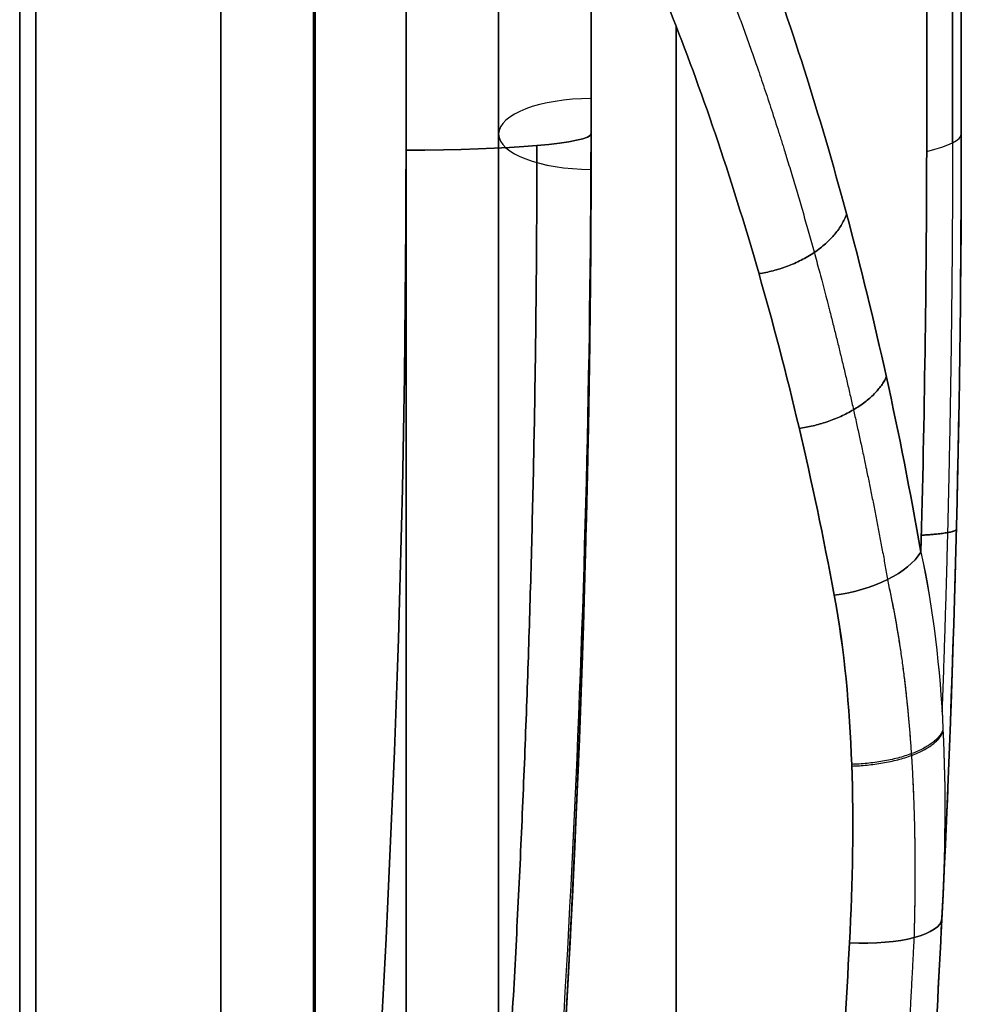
# Model space of a CAD drawing. Header units: millimetres. Extents: x 0 to 284, y -110 to 65.
# Tile 239 of 256: x 279 to 284, y -22 to -17. Entities that reach past the tile are written whole.
import ezdxf

# ---------------------------------------------------------------- set-up
doc = ezdxf.new("R2010")
doc.units = ezdxf.units.MM
doc.layers.add('Layer 01', color=18, linetype='Continuous', true_color=0x000000)

# ---------------------------------------------------------------- blocks, each defined once
blk = doc.blocks.new('Block 01')
at = {"layer": 'Layer 01'}
for p, q in [((278.9126, -35.6524), (278.9126, 35.6524)), ((284, 17.5), (284, -17.5)), ((282, -4.6168, 11.2226), (282, -17.5, 11.2226)), ((282, -4.6168, -11.2226), (282, -17.5, -11.2226)), ((281.5, -17.5, 7.2487), (281.5, -5.5433, 2.2961)), ((281.5, -17.5, -7.2487), (281.5, -5.5433, -2.2961)), ((282, -17.5, -6.7075), (282, -6.1785, -2.018)), ((282, -6.4997), (282, -17.5)), ((279, -14, -24.1987), (279, -24.8255, -24.1987)), ((279, -14, 24.1987), (279, -24.8255, 24.1987)), ((281, -15.5228, 27.8579), (281, -27.4015, 27.8579)), ((281, -15.5254, -27.8215), (281, -27.435, -27.8215)), ((282, -17.6913, -6.7868), (282, -17.6913, -6.7868)), ((279, -22.1954, -17.7668), (279, -22.1954, -26.6317)), ((279, -22.1954, 26.6317), (279, -22.1954, 17.7668))]:
    blk.add_line(p, q, dxfattribs=at)
at = {"layer": 'Layer 01', "extrusion": (-1, 7.81628e-17, -9.85651e-16)}
blk.add_arc((0, -181.3591, -282), 198.3591, 84.938565, 85.993218, dxfattribs=at)
at = {"layer": 'Layer 01', "extrusion": (-1, 7.82637e-17, 9.86924e-16)}
blk.add_arc((0, 181.3591, -282), 198.3591, 274.006782, 275.061435, dxfattribs=at)
at = {"layer": 'Layer 01', "extrusion": (1, 2.4154e-17, 2.15275e-16)}
blk.add_arc((0, 181.3591, 280), 199.3591, 261.203107, 265.993218, dxfattribs=at)
at = {"layer": 'Layer 01', "extrusion": (1, -2.39283e-17, 2.13264e-16)}
blk.add_arc((0, -181.3591, 280), 199.3591, 94.006782, 98.796893, dxfattribs=at)
at = {"layer": 'Layer 01', "extrusion": (-1, 7.81628e-17, 9.85651e-16)}
blk.add_arc((0, 181.3591, -281), 199.3591, 274.006782, 275.061435, dxfattribs=at)
at = {"layer": 'Layer 01', "extrusion": (-1, -7.8277e-17, 9.87091e-16)}
blk.add_arc((0, -181.3591, -281), 199.3591, 84.938565, 85.993218, dxfattribs=at)
at = {"layer": 'Layer 01', "extrusion": (1, 2.40867e-17, 2.15908e-16)}
blk.add_arc((0, 181.3591, 279), 200.3591, 261.275587, 265.993218, dxfattribs=at)
at = {"layer": 'Layer 01', "extrusion": (-1, -2.43917e-17, 2.18642e-16)}
blk.add_arc((0, -181.3591, -279), 200.3591, 81.275587, 85.993218, dxfattribs=at)
at = {"layer": 'Layer 01', "extrusion": (-1, 8.82534e-18, 9.62188e-18)}
blk.add_arc((0, 0, -279), 34.6682, 293.81772, 331.23737, dxfattribs=at)
at = {"layer": 'Layer 01', "extrusion": (-1, -4.64193e-18, 5.06089e-18)}
blk.add_arc((0, 0, -279), 34.6682, 28.76263, 66.18228, dxfattribs=at)
at = {"layer": 'Layer 01', "extrusion": (-1, -9.13859e-18, 9.1711e-32)}
blk.add_arc((0, 0, -279), 34.6682, 293.81772, 323.75344, dxfattribs=at)
at = {"layer": 'Layer 01', "extrusion": (1, 0, 0)}
for start, end in [(208.76263, 246.18228), (113.81772, 151.23737)]:
    blk.add_arc((0, 0, 278.9126), 35.077, start, end, dxfattribs=at)
at = {"layer": 'Layer 01', "extrusion": (-1, 2.852e-19, 3.05424e-19)}
blk.add_arc((25, -28.5163, -281.5), 10, 96.79297, 169.28494, dxfattribs=at)
at = {"layer": 'Layer 01', "extrusion": (-1, -5.34007e-20, 5.71873e-20)}
blk.add_arc((25, 28.5163, -281.5), 10, 190.71506, 263.20703, dxfattribs=at)
at = {"layer": 'Layer 01', "extrusion": (-1, -1.72159e-17, 2.88712e-16)}
blk.add_arc((12, -84.75, -280.5087), 124.3135, 84.794876, 88.380129, dxfattribs=at)
at = {"layer": 'Layer 01', "extrusion": (-1, -2.77686e-13, -4.65684e-12)}
blk.add_arc((12, 84.75, -280.5087), 124.3135, 271.619871, 275.205124, dxfattribs=at)
at = {"layer": 'Layer 01', "extrusion": (-1, 1.72496e-17, 2.89278e-16)}
blk.add_arc((12, 84.75, -281), 123.8135, 271.619871, 275.205124, dxfattribs=at)
at = {"layer": 'Layer 01', "extrusion": (-1, -1.73141e-17, 2.9036e-16)}
blk.add_arc((12, -84.75, -281), 123.8135, 84.794876, 88.380129, dxfattribs=at)
at = {"layer": 'Layer 01', "extrusion": (1, 1.6455e-34, 1.46112e-34)}
blk.add_arc((-25, -28.5163, 281), 9.5, 0, 83.20703, dxfattribs=at)
at = {"layer": 'Layer 01', "extrusion": (1, -1.20879e-18, 1.07334e-18)}
blk.add_arc((-25, 28.5163, 281), 9.5, 276.79297, 0, dxfattribs=at)
at = {"layer": 'Layer 01', "extrusion": (-1, 0, 0)}
for centre, radius, start, end in [((12, -84.75, -281), 123.8135, 84.794876, 88.380129), ((25, -28.5163, -281), 9.5, 96.79297, 180), ((25, -28.5163, -282.4595), 10, 96.79297, 143.90466), ((25, 28.5163, -282.4595), 10, 216.09521, 263.20703)]:
    blk.add_arc(centre, radius, start, end, dxfattribs=at)
at = {"layer": 'Layer 01', "extrusion": (1.27665e-17, -0.92388, 0.382683)}
blk.add_arc((282, 0, 18.9419), 0.5, 90, 269.975, dxfattribs=at)
at = {"layer": 'Layer 01', "extrusion": (-8.44291e-18, 0.92388, 0.382683)}
blk.add_arc((-282, 0, -18.9419), 0.5, 270, 90, dxfattribs=at)
at = {"layer": 'Layer 01', "extrusion": (0, 0, -1)}
for centre, radius, end in [((-198.125, -17.5), 83.875, 191.940959), ((-198.125, -17.5), 85.875, 194.627089), ((-198.125, -17.5, -12.0082), 83.875, 186.974893), ((-198.125, -17.5, 12.0082), 83.875, 186.974893)]:
    blk.add_arc(centre, radius, 180, end, dxfattribs=at)
at = {"layer": 'Layer 01', "extrusion": (0, -0.996101, -0.088224)}
blk.add_arc((281, 17.7072, 16.0002), 1, 0, 90, dxfattribs=at)
at = {"layer": 'Layer 01', "extrusion": (-1.65146e-15, -0.996101, 0.088224)}
blk.add_arc((281, -17.7072, 16.0002), 1, 270, 0, dxfattribs=at)
at = {"layer": 'Layer 01', "extrusion": (2.11482e-14, 0.995913, 0.090323)}
blk.add_arc((-281, 20.1927, -15.7405), 3, 159.6622, 180, dxfattribs=at)
at = {"layer": 'Layer 01', "extrusion": (3.71022e-15, -0.995913, 0.090323)}
blk.add_arc((281, -20.1927, 15.7405), 3, 339.6622, 360, dxfattribs=at)
at = {"layer": 'Layer 01', "extrusion": (0.151506, -0.855636, -0.494907)}
blk.add_arc((275.5317, 50.9496, 50.2019), 0.5, 23.6412, 95.0082, dxfattribs=at)
at = {"layer": 'Layer 01', "extrusion": (0.151506, -0.855636, 0.494907)}
blk.add_arc((275.5317, -50.9496, 50.2019), 0.5, 264.9918, 336.3588, dxfattribs=at)
at = {"layer": 'Layer 01', "extrusion": (0.046917, 0.948802, 0.312368)}
blk.add_arc((-284.1225, 20.0182, -1.5164), 0.5, 90.8849, 180, dxfattribs=at)
at = {"layer": 'Layer 01', "extrusion": (0.046917, 0.948802, -0.312368)}
blk.add_arc((-284.1225, -20.0182, -1.5164), 0.5, 180, 269.1151, dxfattribs=at)
at = {"layer": 'Layer 01'}
for points, knots in [([(283.813, -17.5942, -19.7269), (283.8192, -14.6666, -19.9756), (283.8237, -11.733, -20.1622), (283.8297, -5.867, -20.4106), (283.8326, -0.0007, -20.5347), (283.8297, 5.866, -20.4107), (283.8237, 11.7331, -20.1622), (283.8192, 14.6666, -19.9756), (283.813, 17.5942, -19.7269)], [-35.234475, -35.234475, -35.234475, -35.234475, -26.425856, -26.425856, -17.617237, -8.808619, -8.808619, 0, 0, 0, 0]), ([(283.8312, 0, 20.4727), (283.8312, -2.9332, 20.4727), (283.8297, -5.8664, 20.4107), (283.8237, -11.7333, 20.1622), (283.8192, -14.6667, 19.9756), (283.813, -17.5942, 19.7269)], [-17.616581, -17.616581, -17.616581, -17.616581, -8.808291, -8.808291, 0, 0, 0, 0]), ([(281.9914, -14.696, -26.6553), (282.1257, -14.8385, -25.9119), (282.2725, -15.0589, -25.2009), (282.5053, -15.4997, -24.1788), (282.585, -15.6651, -23.8456), (282.7474, -16.0339, -23.1943), (282.8295, -16.2364, -22.8784), (283.0726, -16.8868, -21.9739), (283.2318, -17.3807, -21.4218), (283.4558, -18.2153, -20.6695), (283.5281, -18.5099, -20.4313), (283.6624, -19.1185, -19.9913), (283.725, -19.4339, -19.788), (283.782, -19.7606, -19.6014)], [0, 0, 0, 0, 2.287094, 2.287094, 3.430641, 3.430641, 4.574188, 4.574188, 6.861282, 6.861282, 8.004829, 8.004829, 9.148376, 9.148376, 9.148376, 9.148376]), ([(283.782, -19.7606, 19.6014), (283.725, -19.4339, 19.788), (283.6624, -19.1185, 19.9913), (283.5281, -18.5099, 20.4313), (283.4558, -18.2153, 20.6695), (283.2318, -17.3807, 21.4218), (283.0726, -16.8868, 21.9739), (282.8295, -16.2364, 22.8784), (282.7474, -16.0339, 23.1943), (282.585, -15.6651, 23.8456), (282.5053, -15.4997, 24.1788), (282.2725, -15.0589, 25.2009), (282.1257, -14.8385, 25.9119), (281.9914, -14.696, 26.6553)], [0, 0, 0, 0, 1.143547, 1.143547, 2.287094, 2.287094, 4.574188, 4.574188, 5.717735, 5.717735, 6.861282, 6.861282, 9.148376, 9.148376, 9.148376, 9.148376]), ([(283.3136, -19.9931, -19.86), (283.2554, -19.68, -20.0411), (283.1916, -19.3782, -20.2383), (283.0547, -18.7967, -20.6645), (282.9811, -18.5158, -20.895), (282.7535, -17.7209, -21.622), (282.592, -17.2514, -22.155), (282.346, -16.634, -23.0266), (282.2629, -16.4419, -23.3309), (282.0989, -16.0924, -23.9575), (282.0184, -15.9356, -24.2779), (281.7835, -15.5181, -25.2604), (281.6354, -15.3094, -25.9434), (281.5, -15.1744, -26.657)], [0, 0, 0, 0, 1.099354, 1.099354, 2.198708, 2.198708, 4.397415, 4.397415, 5.496769, 5.496769, 6.596123, 6.596123, 8.794831, 8.794831, 8.794831, 8.794831]), ([(281.5, -15.1744, 26.657), (281.6354, -15.3094, 25.9434), (281.7835, -15.5181, 25.2604), (282.0184, -15.9356, 24.2779), (282.0989, -16.0924, 23.9575), (282.2629, -16.4419, 23.3309), (282.346, -16.634, 23.0266), (282.592, -17.2514, 22.155), (282.7535, -17.7209, 21.622), (282.9811, -18.5158, 20.895), (283.0547, -18.7967, 20.6645), (283.1916, -19.3782, 20.2383), (283.2554, -19.68, 20.0411), (283.3136, -19.9931, 19.86)], [0, 0, 0, 0, 2.198708, 2.198708, 3.298062, 3.298062, 4.397415, 4.397415, 6.596123, 6.596123, 7.695477, 7.695477, 8.794831, 8.794831, 8.794831, 8.794831]), ([(283.782, -19.7606, 19.6014), (283.8492, -20.0688, 19.3892), (283.885, -20.3881, 19.1943), (283.9169, -21.0483, 18.8409), (283.9126, -21.3892, 18.6822), (283.8952, -21.7412, 18.5429)], [-2.260487, -2.260487, -2.260487, -2.260487, -1.130243, -1.130243, 0, 0, 0, 0]), ([(283.782, -19.7606, -19.6014), (283.8488, -20.067, -19.3904), (283.8851, -20.389, -19.1938), (283.9169, -21.0502, -18.8399), (283.9125, -21.3907, -18.6817), (283.8952, -21.7412, -18.5429)], [0, 0, 0, 0, 1.130238, 1.130238, 2.260476, 2.260476, 2.260476, 2.260476]), ([(283.3136, -19.9931, 19.86), (283.3689, -20.2904, 19.688), (283.3969, -20.596, 19.5317), (283.419, -21.2227, 19.2507), (283.4129, -21.5439, 19.1261), (283.3958, -21.8729, 19.0178)], [0, 0, 0, 0, 1.035375, 1.035375, 2.07075, 2.07075, 2.07075, 2.07075]), ([(283.3958, -21.8729, -19.0178), (283.4128, -21.545, -19.1257), (283.419, -21.2242, -19.2501), (283.3969, -20.5967, -19.5313), (283.3686, -20.2889, -19.6889), (283.3136, -19.9931, -19.86)], [0, 0, 0, 0, 1.035371, 1.035371, 2.070742, 2.070742, 2.070742, 2.070742])]:
    blk.add_open_spline(points, degree=3, knots=knots, dxfattribs=at)
for points, weights, knots in [([(283.9529, -17.5478, 19.2159), (283.956, -11.7001, 19.7287), (283.9575, -5.8485, 19.9837), (283.9575, 5.8485, 19.9837), (283.956, 11.7001, 19.7287), (283.9529, 17.5478, 19.2159)], [0.992145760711, 0.992668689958, 0.9929144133, 0.9929144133, 0.992668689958, 0.992145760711], [0, 0, 0, 0, 17.620546, 17.620546, 35.241093, 35.241093, 35.241093, 35.241093]), ([(283.9529, 17.5478, -19.2159), (283.956, 11.7001, -19.7287), (283.9575, 5.8485, -19.9837), (283.9575, -5.8485, -19.9837), (283.956, -11.7001, -19.7287), (283.9529, -17.5478, -19.2159)], [0.992145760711, 0.992668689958, 0.9929144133, 0.9929144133, 0.992668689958, 0.992145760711], [0, 0, 0, 0, 17.620546, 17.620546, 35.241093, 35.241093, 35.241093, 35.241093]), ([(281.8376, -15.0295, -26.6906), (281.9689, -15.1637, -25.9731), (282.1127, -15.3723, -25.2831), (282.3418, -15.7938, -24.2866), (282.4201, -15.9519, -23.962), (282.5797, -16.3052, -23.3266), (282.6606, -16.4995, -23.0179), (282.8996, -17.1236, -22.1349), (283.057, -17.5998, -21.5925), (283.2792, -18.4096, -20.8513), (283.3508, -18.6955, -20.6167), (283.4837, -19.2854, -20.1841), (283.5456, -19.591, -19.9843), (283.6019, -19.9079, -19.8008)], [0.863889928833, 0.866673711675, 0.869938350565, 0.875289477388, 0.877149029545, 0.880975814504, 0.882931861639, 0.888755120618, 0.892616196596, 0.898087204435, 0.899859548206, 0.903164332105, 0.904708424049, 0.906125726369], [0, 0, 0, 0, 2.287091, 2.287091, 3.430636, 3.430636, 4.574182, 4.574182, 6.861273, 6.861273, 8.004818, 8.004818, 9.148364, 9.148364, 9.148364, 9.148364]), ([(281.8376, -15.0295, 26.6906), (281.9689, -15.1637, 25.9731), (282.1127, -15.3723, 25.2831), (282.3418, -15.7938, 24.2866), (282.4201, -15.9519, 23.962), (282.5797, -16.3052, 23.3266), (282.6606, -16.4995, 23.0179), (282.8996, -17.1236, 22.1349), (283.057, -17.5998, 21.5925), (283.2792, -18.4096, 20.8513), (283.3508, -18.6955, 20.6167), (283.4837, -19.2854, 20.1841), (283.5456, -19.591, 19.9843), (283.6019, -19.9079, 19.8008)], [0.863889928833, 0.866673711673, 0.869938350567, 0.875289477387, 0.877149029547, 0.880975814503, 0.882931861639, 0.888755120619, 0.892616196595, 0.898087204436, 0.899859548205, 0.903164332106, 0.904708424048, 0.906125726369], [0, 0, 0, 0, 2.287091, 2.287091, 3.430636, 3.430636, 4.574182, 4.574182, 6.861273, 6.861273, 8.004818, 8.004818, 9.148364, 9.148364, 9.148364, 9.148364]), ([(283.7462, -21.8436, 18.8761), (283.7555, -21.5071, 18.9947), (283.753, -21.1757, 19.1317), (283.7105, -20.5301, 19.4403), (283.6713, -20.2157, 19.6113), (283.6019, -19.9079, 19.8008)], [0.856273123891, 0.864317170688, 0.872610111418, 0.889336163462, 0.897769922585, 0.906125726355], [0, 0, 0, 0, 1.130247, 1.130247, 2.260494, 2.260494, 2.260494, 2.260494]), ([(283.7462, -21.8436, -18.8761), (283.7553, -21.5137, -18.9924), (283.7533, -21.1856, -19.1274), (283.7114, -20.5388, -19.4357), (283.672, -20.2185, -19.6096), (283.6019, -19.9079, -19.8008)], [0.856273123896, 0.8641580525, 0.872360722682, 0.889105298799, 0.897695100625, 0.906125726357], [0, 0, 0, 0, 1.130249, 1.130249, 2.260499, 2.260499, 2.260499, 2.260499])]:
    blk.add_rational_spline(points, weights, degree=3, knots=knots, dxfattribs=at)
at = {"layer": 'Layer 01', "extrusion": (-1, 0, 0)}
blk.add_open_spline([(284, 17.5, -18.6884), (284, 11.6667, -19.2175), (284, 0, -19.7434), (284, -11.6667, -19.2175), (284, -17.5, -18.6884)], degree=3, dxfattribs=at)
at = {"layer": 'Layer 01', "extrusion": (1, -1.6241e-15, 2.69424e-14)}
blk.add_open_spline([(284, -17.5, 18.6884), (284, -11.6667, 19.2175), (284, 0, 19.7434), (284, 11.6667, 19.2175), (284, 17.5, 18.6884)], degree=3, dxfattribs=at)
at = {"layer": 'Layer 01'}
for points, degree in [([(282, -17.3087, 7.7107), (282, -11.5522, 5.3263), (282, -5.7958, 2.9419)], 2), ([(282, -5.7958, -2.9419), (282, -11.5522, -5.3263), (282, -17.3087, -7.7107)], 2), ([(282, -6.1785, 2.018), (282, -11.8393, 4.3628), (282, -17.5, 6.7075)], 2), ([(282, -17.5, -6.7075), (282, -11.8393, -4.3628), (282, -6.1785, -2.018)], 2), ([(282, -17.5, -7.7899), (282, -22.3386, -9.7942), (281.581, -27.1758, -11.7974), (280.7454, -31.9528, -13.7753)], 3), ([(280.7454, -31.9528, 13.7753), (281.581, -27.1758, 11.7974), (282, -22.3386, 9.7942), (282, -17.5, 7.7899)], 3), ([(280.9879, -30.4904, 14.6666), (281.6601, -26.2026, 15.3223), (282, -21.8729, 15.8438), (282, -17.5, 16.2265)], 3), ([(282, -17.5, -16.2265), (282, -21.8729, -15.8438), (281.6601, -26.2026, -15.3223), (280.9879, -30.4904, -14.6666)], 3), ([(282, -17.5, 6.7075), (282, -17.5638, 6.734), (281.9999, -17.6276, 6.7604), (281.9998, -17.6913, 6.7868)], 3), ([(282, -17.5, 6.7075), (282, -17.5), (282, -17.5, -6.7075)], 2), ([(282, -17.5, 7.7899), (282, -17.5, 12.0082), (282, -17.5, 16.2265)], 2), ([(282, -17.5, -16.2265), (282, -17.5, -12.0082), (282, -17.5, -7.7899)], 2), ([(283.8952, -21.7412, 18.5429), (283.9652, -20.3258, 18.5169), (284, -18.912, 18.5649), (284, -17.5, 18.6884)], 3), ([(284, -17.5, -18.6884), (284, -18.912, -18.5649), (283.9652, -20.3258, -18.5169), (283.8952, -21.7412, -18.5429)], 3), ([(284, -17.5, -18.6884), (284, -17.5), (284, -17.5, 18.6884)], 2), ([(281, -17.5882, 17.2226), (281, -21.9309, 16.838), (280.6642, -26.2306, 16.3138), (280, -30.4884, 15.6549)], 3), ([(280, -30.4884, -15.6549), (280.6642, -26.2306, -16.3138), (281, -21.9309, -16.838), (281, -17.5882, -17.2226)], 3), ([(283.813, -17.5942, 19.7269), (283.8115, -18.3153, 19.6656), (283.8011, -19.0375, 19.6239), (283.782, -19.7606, 19.6014)], 3), ([(283.782, -19.7606, -19.6014), (283.8011, -19.0375, -19.6239), (283.8115, -18.3153, -19.6656), (283.813, -17.5942, -19.7269)], 3), ([(281.9998, -17.6913, 6.7868), (281.9886, -22.596, 8.8184), (281.5469, -27.4981, 10.8493), (280.6774, -32.3363, 12.8542)], 3), ([(280.6774, -32.3363, -12.8542), (281.5469, -27.4981, -10.8493), (281.9886, -22.596, -8.8184), (282, -17.6913, -6.7868)], 3), ([(283.8952, -21.7412, -18.5429), (283.8623, -22.4066, -18.3251), (283.8207, -23.0908, -18.1733), (283.769, -23.7947, -18.09)], 3), ([(283.769, -23.7947, 18.09), (283.8207, -23.0909, 18.1733), (283.8623, -22.4066, 18.3251), (283.8952, -21.7412, 18.5429)], 3), ([(283.2703, -23.8172, -18.5865), (283.3217, -23.1513, -18.6658), (283.3631, -22.5034, -18.8102), (283.3958, -21.8729, -19.0178)], 3), ([(283.3958, -21.8729, 19.0178), (283.3631, -22.5034, 18.8102), (283.3217, -23.1513, 18.6658), (283.2703, -23.8172, 18.5865)], 3)]:
    blk.add_open_spline(points, degree=degree, dxfattribs=at)
at = {"layer": 'Layer 01', "extrusion": (1, 1.80279e-13, -1.68254e-12)}
blk.add_rational_spline([(282, -13.8603, 16.5152), (282, -15.6815, 16.3876), (282, -17.5, 16.2265)], [0.999994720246, 0.999952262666, 0.999994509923], degree=2, dxfattribs=at)
at = {"layer": 'Layer 01', "extrusion": (-1, 2.67439e-13, 3.37246e-12)}
blk.add_rational_spline([(282, -17.5, -16.2265), (282, -15.6815, -16.3876), (282, -13.8603, -16.5152)], [0.999994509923, 0.999952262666, 0.999994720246], degree=2, dxfattribs=at)
at = {"layer": 'Layer 01', "extrusion": (-1, 3.75052e-14, 4.09019e-13)}
blk.add_rational_spline([(280.5, -13.9301, -17.5127), (280.5, -20.3494, -17.0631), (280.5, -26.7263, -16.2004)], [0.999998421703, 0.99932413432, 0.999690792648], degree=2, dxfattribs=at)
at = {"layer": 'Layer 01', "extrusion": (1, -2.79341e-14, 2.72379e-13)}
blk.add_rational_spline([(280.5, -26.7263, 16.2004), (280.5, -20.3494, 17.0631), (280.5, -13.9301, 17.5127)], [0.999690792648, 0.99932413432, 0.999998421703], degree=2, dxfattribs=at)
at = {"layer": 'Layer 01', "extrusion": (9.25075e-12, -0.382683, -0.92388)}
blk.add_open_spline([(280.7106, -31.9591, 13.7791), (281.1387, -29.5456, 12.7794), (281.4611, -27.1089, 11.7701), (281.8917, -22.2163, 9.7435), (282, -19.7605, 8.7263), (282, -17.3087, 7.7107)], degree=3, knots=[0, 0, 0, 0, 8.047083, 8.047083, 16.094164, 16.094164, 16.094164, 16.094164], dxfattribs=at)
at = {"layer": 'Layer 01', "extrusion": (-1.65692e-12, 0.382683, -0.92388)}
blk.add_open_spline([(280.7106, -31.9591, -13.7791), (281.1387, -29.5456, -12.7794), (281.4611, -27.1089, -11.7701), (281.8917, -22.2167, -9.7437), (282, -19.7613, -8.7266), (282, -17.3099, -7.7112)], degree=3, knots=[0, 0, 0, 0, 8.047083, 8.047083, 16.092858, 16.092858, 16.092858, 16.092858], dxfattribs=at)
at = {"layer": 'Layer 01', "extrusion": (1.80389e-07, 0.382683, -0.92388)}
blk.add_open_spline([(282, -17.3099, -7.7112), (282, -17.3095, -7.711), (282, -17.3091, -7.7108), (282, -17.3087, -7.7107)], degree=3, dxfattribs=at)
at = {"layer": 'Layer 01', "extrusion": (1, 0, 0)}
blk.add_open_spline([(282, -17.5, 7.7899), (282, -17.4362, 7.7635), (282, -17.3724, 7.7371), (282, -17.3087, 7.7107)], degree=3, dxfattribs=at)
at = {"layer": 'Layer 01', "extrusion": (-1, -1.70682e-07, 3.57557e-07)}
blk.add_open_spline([(282, -17.3099, -7.7112), (282, -17.3732, -7.7374), (282, -17.4366, -7.7637), (282, -17.5, -7.7899)], degree=3, dxfattribs=at)
at = {"layer": 'Layer 01', "extrusion": (0.000218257, -0.382683, 0.92388)}
blk.add_open_spline([(282, -17.6913, -6.7868), (281.9999, -17.6276, -6.7604), (282, -17.5638, -6.734), (282, -17.5, -6.7075)], degree=3, dxfattribs=at)
at = {"layer": 'Layer 01'}
for points, weights in [([(281.7071, -17.5624, 16.9309), (281.7055, -21.9313, 16.5456), (281.3654, -26.2554, 16.0204), (280.6904, -30.5506, 15.3573)], [0.853553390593, 0.85436634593, 0.855772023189, 0.857715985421]), ([(280.6904, -30.5506, -15.3573), (281.3654, -26.2554, -16.0204), (281.7055, -21.9313, -16.5456), (281.7071, -17.5624, -16.9309)], [0.857715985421, 0.855772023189, 0.85436634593, 0.853553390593]), ([(283.9529, -17.5478, 19.216), (283.952, -18.5759, 19.1274), (283.9329, -19.601, 19.079), (283.8957, -20.6231, 19.0691)], [0.992145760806, 0.992103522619, 0.99208718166, 0.992096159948]), ([(283.9529, -17.5478, -19.216), (283.952, -18.5759, -19.1274), (283.9329, -19.601, -19.079), (283.8957, -20.6232, -19.0691)], [0.992145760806, 0.992103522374, 0.992087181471, 0.992096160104]), ([(283.6214, -23.8255, -18.4395), (283.6723, -23.1467, -18.5193), (283.7135, -22.4856, -18.6658), (283.7462, -21.8436, -18.8761)], [0.855082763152, 0.855771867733, 0.85615219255, 0.856273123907]), ([(283.6214, -23.8255, 18.4395), (283.6723, -23.1467, 18.5193), (283.7135, -22.4856, 18.6658), (283.7462, -21.8436, 18.8761)], [0.855082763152, 0.855771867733, 0.85615219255, 0.856273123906])]:
    blk.add_rational_spline(points, weights, degree=3, dxfattribs=at)
at = {"layer": 'Layer 01', "extrusion": (-0.19722, 0.723785, -0.661241)}
blk.add_rational_spline([(283.3803, -17.9339, -20.9231), (283.2837, -18.1991, -21.1846), (282.9065, -18.2551, -21.1334)], [0.999999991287, 0.792527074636, 1], degree=2, dxfattribs=at)
at = {"layer": 'Layer 01', "extrusion": (0.19722, -0.723785, -0.661241)}
blk.add_rational_spline([(282.9065, -18.2551, 21.1334), (283.2837, -18.1991, 21.1846), (283.3803, -17.9339, 20.9231)], [1, 0.792527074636, 0.999999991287], degree=2, dxfattribs=at)
at = {"layer": 'Layer 01', "extrusion": (-0.177874, 0.793945, -0.581388)}
blk.add_rational_spline([(283.5951, -18.8134, -20.2119), (283.4893, -19.0387, -20.4871), (283.1242, -19.0919, -20.4482)], [1.00000000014, 0.803023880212, 1], degree=2, dxfattribs=at)
at = {"layer": 'Layer 01', "extrusion": (0.177874, -0.793945, -0.581388)}
blk.add_rational_spline([(283.1242, -19.0919, 20.4482), (283.4893, -19.0387, 20.4871), (283.5951, -18.8134, 20.2119)], [1, 0.803023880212, 1.00000000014], degree=2, dxfattribs=at)
at = {"layer": 'Layer 01', "extrusion": (0.024889, 0.999079, 0.034959)}
blk.add_rational_spline([(283.7843, -19.6695, 19.6043), (283.9729, -19.6565, 19.0986), (283.9734, -19.6376, 18.559)], [1.00000347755, 0.984188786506, 0.99999990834], degree=2, dxfattribs=at)
at = {"layer": 'Layer 01', "extrusion": (0.024889, 0.999079, -0.034959)}
blk.add_rational_spline([(283.9734, -19.6376, -18.559), (283.9729, -19.6565, -19.0986), (283.7843, -19.6695, -19.6043)], [0.999999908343, 0.984188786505, 1.00000347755], degree=2, dxfattribs=at)
at = {"layer": 'Layer 01', "extrusion": (0.03084, -0.911997, -0.409036)}
blk.add_rational_spline([(283.9011, -20.7222, 19.0155), (283.8327, -20.8957, 19.3973), (283.4079, -20.9077, 19.392)], [1, 0.761946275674, 0.999999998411], degree=2, dxfattribs=at)
at = {"layer": 'Layer 01', "extrusion": (-0.029918, 0.912426, -0.408148)}
blk.add_rational_spline([(283.4082, -20.9167, -19.3879), (283.8336, -20.9051, -19.3931), (283.9016, -20.7316, -19.0104)], [0.999999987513, 0.761466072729, 0.999999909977], degree=2, dxfattribs=at)

msp = doc.modelspace()

# ---------------------------------------------------------------- block references
at = {"layer": 'Layer 01'}
msp.add_blockref('Block 01', (0, 0), dxfattribs=at)

doc.saveas('drawing.dxf')
